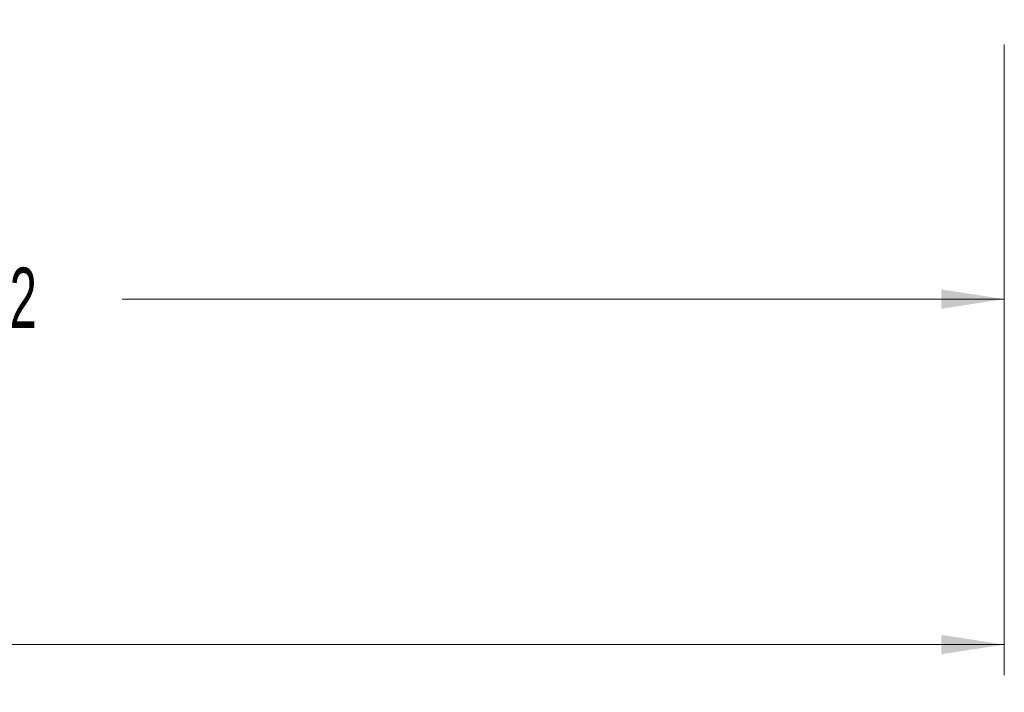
# Model space of a CAD drawing. Header units: millimetres. Extents: x 0 to 1118, y 0 to 864.
# Tile 9 of 78: x 205 to 257, y 213 to 248. Entities that reach past the tile are written whole.
import ezdxf

# ---------------------------------------------------------------- set-up
doc = ezdxf.new("R2010")
doc.units = ezdxf.units.MM
doc.styles.add('SLDTEXTSTYLE3', font='TXT', dxfattribs={"width": 0.605})
doc.dimstyles.new('SLDDIMSTYLE0', dxfattribs={"dimtxt": 3.175, "dimasz": 3.302, "dimexe": 0, "dimexo": 0.0625, "dimgap": 0.79375, "dimtad": 0, "dimtih": 1, "dimtoh": 1, "dimdec": 1, "dimlfac": 2, "dimrnd": 1e-09, "dimzin": 4, "dimdsep": 46, "dimtxsty": 'SLDTEXTSTYLE3', "dimsah": 1, "dimcen": 0.09, "dimadec": 0, "dimazin": 1, "dimtfac": 1, "dimtofl": 0, "dimtmove": 0, "dimatfit": 3, "dimfxl": 1, "dimfrac": 2, "dimtolj": 1, "dimtzin": 12, "dimarcsym": 0})
doc.dimstyles.new('SLDDIMSTYLE1', dxfattribs={"dimtxt": 3.175, "dimasz": 3.302, "dimexe": 0, "dimexo": 0.0625, "dimgap": 0.79375, "dimtad": 0, "dimtih": 1, "dimtoh": 1, "dimdec": 1, "dimlfac": 2, "dimrnd": 1e-09, "dimzin": 12, "dimdsep": 46, "dimtxsty": 'SLDTEXTSTYLE3', "dimsah": 1, "dimcen": 0.09, "dimadec": 0, "dimazin": 3, "dimtfac": 1, "dimtofl": 0, "dimtmove": 0, "dimatfit": 3, "dimfxl": 1, "dimfrac": 2, "dimtolj": 1, "dimtzin": 12, "dimarcsym": 0})

# ---------------------------------------------------------------- blocks, each defined once
blk = doc.blocks.new('_D_7')
at = {"color": 7, "linetype": 'Continuous', "lineweight": 0}
for p, q in [((66.383, 264.357), (66.383, 213.458)), ((256.883, 246.607), (256.883, 213.458)), ((66.383, 215.058), (156.176, 215.058)), ((256.883, 215.058), (167.09, 215.058))]:
    blk.add_line(p, q, dxfattribs=at)
for points in [[(66.383, 215.058), (69.685, 214.55), (69.685, 215.566)], [(256.883, 215.058), (253.581, 215.566), (253.581, 214.55)]]:
    blk.add_solid(points, dxfattribs=at)
at = {"color": 7, "linetype": 'Continuous', "lineweight": 0, "insert": (156.176, 216.715), "char_height": 3.175, "attachment_point": 1, "style": 'SLDTEXTSTYLE3'}
blk.add_mtext('381.0', dxfattribs=at)
blk = doc.blocks.new('_D_8')
at = {"color": 7, "linetype": 'Continuous', "lineweight": 0}
for p, q in [((153.307, 248.857), (153.307, 231.616)), ((256.883, 246.607), (256.883, 231.616)), ((153.307, 233.216), (199.638, 233.216)), ((256.883, 233.216), (210.552, 233.216))]:
    blk.add_line(p, q, dxfattribs=at)
for points in [[(153.307, 233.216), (156.609, 232.708), (156.609, 233.724)], [(256.883, 233.216), (253.581, 233.724), (253.581, 232.708)]]:
    blk.add_solid(points, dxfattribs=at)
at = {"color": 7, "linetype": 'Continuous', "lineweight": 0, "insert": (199.638, 234.872), "char_height": 3.175, "attachment_point": 1, "style": 'SLDTEXTSTYLE3'}
blk.add_mtext('207.2', dxfattribs=at)

msp = doc.modelspace()

# ---------------------------------------------------------------- dimensions: what is measured, and where the dimension line sits
at = {"color": 7, "linetype": 'Continuous', "lineweight": 0}
for base, p2, dimstyle, picture, middle in [((66.3831, 215.0584), (66.3831, 265.9574), 'SLDDIMSTYLE0', '_D_7', (161.6331, 215.0584)), ((153.3074, 233.2155), (153.3074, 250.4574), 'SLDDIMSTYLE1', '_D_8', (205.0953, 233.2155))]:
    dim = msp.add_linear_dim(base=base, p1=(256.8831, 248.2074), p2=p2, dimstyle=dimstyle, dxfattribs=at)
    dim.commit()
    dim.dimension.update_dxf_attribs({"geometry": picture, "text_midpoint": middle, "dimtype": 160})

doc.saveas('drawing.dxf')
